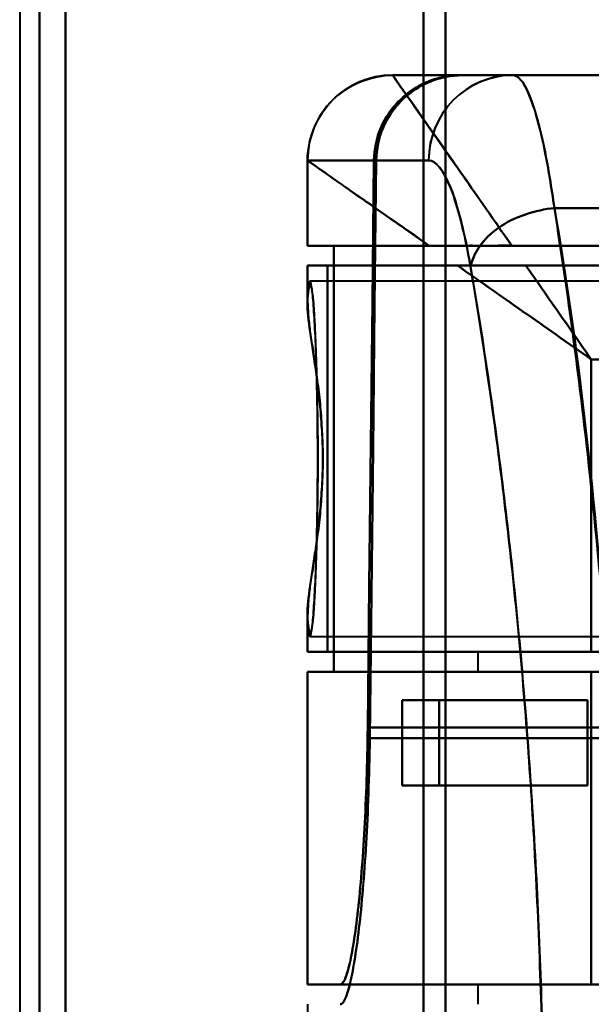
# Model space of a CAD drawing. Header units: millimetres. Extents: x -1087 to 1688, y -120 to 1010.
# Tile 13 of 86: x -573 to -553, y 246 to 280. Entities that reach past the tile are written whole.
import ezdxf

# ---------------------------------------------------------------- set-up
doc = ezdxf.new("R2010")
doc.units = ezdxf.units.MM
doc.layers.add('A-GENM', color=13, linetype='Continuous', lineweight=40)
doc.layers.add('G-IMPT', color=8, linetype='Continuous', lineweight=40)

# ---------------------------------------------------------------- blocks, each defined once
blk = doc.blocks.new('NEXA 700 CALQUES_dwg-751640-Arrière')
at = {"layer": 'G-IMPT'}
for p, q in [((-572.33, 198.998), (-572.33, 323.372)), ((-572.33, 323.372), (-572.33, 198.998)), ((-571.418, 198.407), (-571.418, 323.372)), ((-571.418, 323.372), (-571.418, 198.407)), ((-558.803, 198.998), (-558.803, 323.372)), ((-558.803, 323.372), (-558.803, 198.998)), ((-558.03, 323.372), (-558.03, 198.407)), ((-558.03, 198.407), (-558.03, 323.372)), ((-559.888, 278.372), (-559.891, 278.372)), ((-559.891, 278.372), (-559.888, 278.372)), ((-559.888, 278.372), (-559.891, 278.372)), ((-559.888, 278.372), (-557.496, 278.372)), ((-557.496, 278.372), (-559.888, 278.372)), ((-555.659, 278.372), (-557.412, 278.372)), ((-555.659, 278.372), (-557.412, 278.372)), ((-557.412, 278.372), (-555.659, 278.372)), ((-544.23, 278.372), (-555.659, 278.372)), ((-562.891, 275.372), (-562.891, 272.372)), ((-562.891, 275.372), (-562.887, 275.372)), ((-562.887, 275.372), (-562.891, 275.372)), ((-562.887, 275.372), (-560.55, 275.372)), ((-560.55, 275.372), (-562.887, 275.372)), ((-558.623, 275.372), (-560.468, 275.372)), ((-560.468, 275.372), (-558.623, 275.372)), ((-558.605, 272.372), (-562.891, 272.372)), ((-562.891, 272.372), (-558.605, 272.372)), ((-561.966, 272.372), (-562.887, 272.372)), ((-562.887, 272.372), (-561.966, 272.372)), ((-562.891, 271.672), (-562.891, 270.346)), ((-562.891, 271.672), (-557.606, 271.672)), ((-557.606, 271.672), (-562.891, 271.672)), ((-562.887, 271.672), (-562.182, 271.672)), ((-562.182, 271.672), (-562.887, 271.672)), ((-538.03, 271.122), (-562.801, 271.122)), ((-562.891, 259.398), (-562.891, 258.072)), ((-562.801, 258.622), (-538.03, 258.622)), ((-562.891, 258.072), (-552.891, 258.072)), ((-552.891, 258.072), (-562.891, 258.072)), ((-562.887, 258.072), (-562.182, 258.072)), ((-562.182, 258.072), (-562.887, 258.072)), ((-556.891, 258.072), (-556.891, 257.372)), ((-556.891, 258.072), (-552.891, 258.072)), ((-552.891, 258.072), (-556.891, 258.072)), ((-552.891, 258.072), (-548.891, 258.072)), ((-548.891, 258.072), (-552.891, 258.072)), ((-562.891, 257.372), (-562.891, 246.372)), ((-562.891, 257.372), (-552.891, 257.372)), ((-552.891, 257.372), (-562.891, 257.372)), ((-561.966, 257.372), (-562.887, 257.372)), ((-562.887, 257.372), (-561.966, 257.372)), ((-556.891, 257.372), (-552.891, 257.372)), ((-552.891, 257.372), (-556.891, 257.372)), ((-559.558, 256.372), (-558.25, 256.372)), ((-558.25, 256.372), (-559.558, 256.372)), ((-558.25, 253.372), (-559.558, 253.372)), ((-559.558, 253.372), (-558.25, 253.372)), ((-552.891, 246.372), (-562.891, 246.372)), ((-562.891, 246.372), (-552.891, 246.372)), ((-562.887, 246.372), (-561.739, 246.372)), ((-561.739, 246.372), (-562.887, 246.372)), ((-561.739, 246.372), (-543.53, 246.372)), ((-556.891, 246.372), (-556.891, 245.672)), ((-552.891, 246.372), (-556.891, 246.372)), ((-556.891, 246.372), (-552.891, 246.372)), ((-562.891, 245.672), (-562.891, 232.072))]:
    blk.add_line(p, q, dxfattribs=at)
at = {"layer": 'G-IMPT', "flags": 128}
for points in [[(-559.891, 278.372), (-554.718, 278.372), (-549.546, 278.372), (-544.373, 278.372), (-539.201, 278.372)], [(-539.201, 278.372), (-544.373, 278.372), (-549.546, 278.372), (-554.718, 278.372), (-559.891, 278.372)], [(-557.496, 278.372), (-558.924, 278.372), (-559.769, 278.372), (-559.888, 278.372)], [(-543.53, 278.372), (-547.022, 278.372), (-550.513, 278.372), (-554.004, 278.372), (-557.496, 278.372)], [(-557.496, 278.372), (-554.004, 278.372), (-550.513, 278.372), (-547.022, 278.372), (-543.53, 278.372)], [(-544.23, 278.372), (-547.526, 278.372), (-550.821, 278.372), (-554.117, 278.372), (-557.412, 278.372)], [(-557.412, 278.372), (-554.117, 278.372), (-550.821, 278.372), (-547.526, 278.372), (-544.23, 278.372)], [(-544.23, 278.372), (-547.088, 278.372), (-549.945, 278.372), (-552.802, 278.372), (-555.659, 278.372)], [(-555.659, 278.372), (-552.802, 278.372), (-549.945, 278.372), (-547.088, 278.372), (-544.23, 278.372)], [(-562.887, 275.372), (-562.887, 274.622), (-562.887, 273.872), (-562.887, 273.122), (-562.887, 272.372)], [(-562.887, 272.372), (-562.887, 273.122), (-562.887, 273.872), (-562.887, 274.622), (-562.887, 275.372)], [(-560.768, 255.417), (-560.714, 260.407), (-560.66, 265.396), (-560.605, 270.385), (-560.55, 275.372)], [(-560.55, 275.372), (-560.605, 270.385), (-560.66, 265.396), (-560.714, 260.407), (-560.768, 255.417)], [(-560.468, 275.372), (-560.525, 270.289), (-560.582, 265.205), (-560.638, 260.12), (-560.694, 255.034)], [(-560.694, 255.034), (-560.638, 260.12), (-560.582, 265.205), (-560.525, 270.289), (-560.468, 275.372)], [(-544.23, 273.694), (-546.721, 273.694), (-549.212, 273.694), (-551.703, 273.694), (-554.194, 273.694)], [(-554.194, 273.694), (-551.703, 273.694), (-549.212, 273.694), (-546.721, 273.694), (-544.23, 273.694)], [(-561.966, 257.372), (-561.966, 261.122), (-561.966, 264.872), (-561.966, 268.622), (-561.966, 272.372)], [(-561.966, 272.372), (-556.232, 272.372), (-550.498, 272.372), (-544.764, 272.372), (-539.03, 272.372)], [(-561.966, 272.372), (-561.966, 268.622), (-561.966, 264.872), (-561.966, 261.122), (-561.966, 257.372)], [(-539.03, 272.372), (-544.764, 272.372), (-550.498, 272.372), (-556.232, 272.372), (-561.966, 272.372)], [(-555.691, 272.372), (-553.43, 272.372), (-551.168, 272.372), (-548.907, 272.372), (-546.645, 272.372)], [(-546.645, 272.372), (-548.907, 272.372), (-551.168, 272.372), (-553.43, 272.372), (-555.691, 272.372)], [(-562.887, 271.672), (-562.887, 271.379), (-562.887, 271.085), (-562.887, 270.792), (-562.887, 270.499)], [(-562.887, 270.499), (-562.887, 270.792), (-562.887, 271.085), (-562.887, 271.379), (-562.887, 271.672)], [(-562.182, 258.072), (-562.182, 261.472), (-562.182, 264.872), (-562.182, 268.272), (-562.182, 271.672)], [(-533.03, 271.672), (-540.318, 271.672), (-547.606, 271.672), (-554.894, 271.672), (-562.182, 271.672)], [(-562.182, 271.672), (-562.182, 268.272), (-562.182, 264.872), (-562.182, 261.472), (-562.182, 258.072)], [(-562.182, 271.672), (-554.894, 271.672), (-547.606, 271.672), (-540.318, 271.672), (-533.03, 271.672)], [(-555.201, 271.672), (-549.658, 271.672), (-544.116, 271.672), (-538.573, 271.672), (-533.03, 271.672)], [(-533.03, 271.672), (-538.573, 271.672), (-544.116, 271.672), (-549.658, 271.672), (-555.201, 271.672)], [(-552.891, 258.072), (-552.891, 260.647), (-552.891, 263.222), (-552.891, 265.797), (-552.891, 268.372)], [(-552.891, 268.372), (-547.926, 268.372), (-542.961, 268.372), (-537.996, 268.372), (-533.03, 268.372)], [(-552.891, 268.372), (-552.891, 265.797), (-552.891, 263.222), (-552.891, 260.647), (-552.891, 258.072)], [(-533.03, 268.372), (-537.996, 268.372), (-542.961, 268.372), (-547.926, 268.372), (-552.891, 268.372)], [(-562.887, 259.246), (-562.887, 258.953), (-562.887, 258.659), (-562.887, 258.366), (-562.887, 258.072)], [(-562.887, 258.072), (-562.887, 258.366), (-562.887, 258.659), (-562.887, 258.953), (-562.887, 259.246)], [(-535.53, 258.072), (-542.193, 258.072), (-548.856, 258.072), (-555.519, 258.072), (-562.182, 258.072)], [(-562.182, 258.072), (-555.519, 258.072), (-548.856, 258.072), (-542.193, 258.072), (-535.53, 258.072)], [(-562.887, 246.372), (-562.887, 249.122), (-562.887, 251.872), (-562.887, 254.622), (-562.887, 257.372)], [(-562.887, 257.372), (-562.887, 254.622), (-562.887, 251.872), (-562.887, 249.122), (-562.887, 246.372)], [(-539.03, 257.372), (-544.764, 257.372), (-550.498, 257.372), (-556.232, 257.372), (-561.966, 257.372)], [(-561.966, 257.372), (-556.232, 257.372), (-550.498, 257.372), (-544.764, 257.372), (-539.03, 257.372)], [(-552.891, 246.372), (-552.891, 249.122), (-552.891, 251.872), (-552.891, 254.622), (-552.891, 257.372)], [(-552.891, 257.372), (-552.43, 257.372), (-551.968, 257.372), (-551.507, 257.372), (-551.046, 257.372)], [(-552.891, 257.372), (-552.891, 254.622), (-552.891, 251.872), (-552.891, 249.122), (-552.891, 246.372)], [(-552.891, 257.372), (-552.891, 254.622), (-552.891, 251.872), (-552.891, 249.122), (-552.891, 246.372)], [(-551.046, 257.372), (-551.507, 257.372), (-551.968, 257.372), (-552.43, 257.372), (-552.891, 257.372)], [(-552.891, 246.372), (-552.891, 249.122), (-552.891, 251.872), (-552.891, 254.622), (-552.891, 257.372)], [(-552.891, 246.372), (-552.891, 249.122), (-552.891, 251.872), (-552.891, 254.622), (-552.891, 257.372)], [(-552.891, 257.372), (-552.891, 254.622), (-552.891, 251.872), (-552.891, 249.122), (-552.891, 246.372)], [(-559.558, 256.372), (-557.926, 256.372), (-556.294, 256.372), (-554.662, 256.372), (-553.03, 256.372)], [(-559.558, 256.372), (-559.558, 255.622), (-559.558, 254.872), (-559.558, 254.122), (-559.558, 253.372)], [(-553.03, 256.372), (-554.662, 256.372), (-556.294, 256.372), (-557.926, 256.372), (-559.558, 256.372)], [(-559.558, 253.372), (-559.558, 254.122), (-559.558, 254.872), (-559.558, 255.622), (-559.558, 256.372)], [(-553.03, 256.372), (-554.335, 256.372), (-555.64, 256.372), (-556.945, 256.372), (-558.25, 256.372)], [(-558.25, 253.372), (-558.25, 254.122), (-558.25, 254.872), (-558.25, 255.622), (-558.25, 256.372)], [(-558.25, 256.372), (-556.945, 256.372), (-555.64, 256.372), (-554.335, 256.372), (-553.03, 256.372)], [(-558.25, 256.372), (-558.25, 255.622), (-558.25, 254.872), (-558.25, 254.122), (-558.25, 253.372)], [(-553.03, 253.372), (-553.03, 254.122), (-553.03, 254.872), (-553.03, 255.622), (-553.03, 256.372)], [(-553.03, 256.372), (-553.03, 255.622), (-553.03, 254.872), (-553.03, 254.122), (-553.03, 253.372)], [(-553.03, 253.372), (-553.03, 254.122), (-553.03, 254.872), (-553.03, 255.622), (-553.03, 256.372)], [(-553.03, 256.372), (-553.03, 255.622), (-553.03, 254.872), (-553.03, 254.122), (-553.03, 253.372)], [(-543.53, 255.417), (-547.84, 255.417), (-552.149, 255.417), (-556.459, 255.417), (-560.768, 255.417)], [(-560.768, 255.417), (-556.459, 255.417), (-552.149, 255.417), (-547.84, 255.417), (-543.53, 255.417)], [(-543.53, 255.034), (-547.821, 255.034), (-552.112, 255.034), (-556.403, 255.034), (-560.694, 255.034)], [(-560.694, 255.034), (-556.403, 255.034), (-552.112, 255.034), (-547.821, 255.034), (-543.53, 255.034)], [(-559.558, 253.372), (-557.926, 253.372), (-556.294, 253.372), (-554.662, 253.372), (-553.03, 253.372)], [(-553.03, 253.372), (-554.662, 253.372), (-556.294, 253.372), (-557.926, 253.372), (-559.558, 253.372)], [(-558.25, 253.372), (-556.945, 253.372), (-555.64, 253.372), (-554.335, 253.372), (-553.03, 253.372)], [(-553.03, 253.372), (-554.335, 253.372), (-555.64, 253.372), (-556.945, 253.372), (-558.25, 253.372)], [(-543.53, 246.372), (-548.083, 246.372), (-552.635, 246.372), (-557.187, 246.372), (-561.739, 246.372)], [(-561.739, 246.372), (-557.187, 246.372), (-552.635, 246.372), (-548.083, 246.372), (-543.53, 246.372)]]:
    blk.add_lwpolyline(points, dxfattribs=at)
at = {"layer": 'G-IMPT'}
blk.add_arc((-559.891, 275.372), 3, 90, 180, dxfattribs=at)
for centre, ratio in [((-559.888, 275.372), 0.999612), ((-559.888, 275.372), 0.999612), ((-555.659, 275.372), 0.988057)]:
    blk.add_ellipse(centre, major_axis=(0, 3), ratio=ratio, start_param=0, end_param=1.570796, dxfattribs=at)
for points in [[(-562.891, 275.372), (-562.891, 275.726), (-562.738, 276.5), (-562.079, 277.561), (-561.019, 278.22), (-560.245, 278.372), (-559.891, 278.372)], [(-557.496, 278.372), (-557.703, 278.369), (-558.105, 278.327), (-558.658, 278.164), (-559.189, 277.88), (-559.655, 277.509), (-560.034, 277.051), (-560.326, 276.527), (-560.498, 275.978), (-560.544, 275.579), (-560.55, 275.372)], [(-560.55, 275.372), (-560.545, 275.766), (-560.378, 276.553), (-559.695, 277.55), (-558.684, 278.216), (-557.892, 278.372), (-557.496, 278.372)], [(-557.412, 278.372), (-557.809, 278.372), (-558.601, 278.216), (-559.612, 277.55), (-560.296, 276.554), (-560.463, 275.767), (-560.468, 275.372)], [(-560.468, 275.372), (-560.462, 275.579), (-560.415, 275.978), (-560.244, 276.527), (-559.952, 277.051), (-559.572, 277.509), (-559.106, 277.88), (-558.575, 278.164), (-558.022, 278.327), (-557.62, 278.369), (-557.412, 278.372)], [(-559.891, 278.372), (-559.891, 278.372), (-559.694, 278.09), (-558.83, 276.857), (-557.471, 274.916), (-556.311, 273.258), (-555.691, 272.372)], [(-555.659, 278.372), (-556.009, 278.372), (-556.773, 278.22), (-557.821, 277.561), (-558.473, 276.5), (-558.623, 275.726), (-558.623, 275.372)], [(-555.659, 278.372), (-555.53, 278.372), (-555.273, 278.164), (-554.884, 277.242), (-554.516, 275.765), (-554.297, 274.434), (-554.194, 273.694)], [(-554.194, 273.694), (-554.295, 274.432), (-554.519, 275.777), (-554.883, 277.241), (-555.272, 278.157), (-555.533, 278.372), (-555.659, 278.372)], [(-562.891, 275.372), (-562.891, 275.368), (-562.697, 275.233), (-561.841, 274.632), (-560.469, 273.675), (-559.264, 272.841), (-558.605, 272.372)], [(-558.623, 275.372), (-558.369, 275.373), (-557.833, 274.702), (-557.351, 272.815), (-557.146, 271.63)], [(-557.146, 271.63), (-557.356, 272.836), (-557.832, 274.695), (-558.364, 275.366), (-558.623, 275.372)], [(-557.146, 271.63), (-557.103, 271.859), (-556.886, 272.352), (-556.209, 273.039), (-555.227, 273.513), (-554.521, 273.665), (-554.194, 273.694)], [(-554.194, 273.694), (-554.521, 273.665), (-555.227, 273.513), (-556.209, 273.039), (-556.886, 272.352), (-557.103, 271.859), (-557.146, 271.63)], [(-554.194, 273.694), (-553.363, 269.009), (-552.129, 257.89), (-551.336, 238.422), (-552.266, 219.067), (-553.545, 208.218), (-554.389, 203.694)], [(-555.201, 271.672), (-555.621, 271.672), (-556.454, 271.672), (-557.235, 271.672), (-557.606, 271.672)], [(-552.891, 268.372), (-553.088, 268.653), (-553.479, 269.213), (-554.064, 270.048), (-554.64, 270.871), (-555.015, 271.408), (-555.201, 271.672)]]:
    blk.add_open_spline(points, degree=3, dxfattribs=at)
for points, knots in [([(-555.691, 272.372), (-556.323, 273.258), (-557.173, 274.501), (-558.143, 275.887), (-558.762, 276.768), (-559.257, 277.474), (-559.747, 278.161), (-559.888, 278.372), (-559.891, 278.372)], [0, 0, 0, 0, 0.25, 0.375, 0.5, 0.625, 0.75, 1, 1, 1, 1]), ([(-558.605, 272.372), (-559.264, 272.833), (-560.469, 273.677), (-562.299, 274.958), (-562.891, 275.372), (-562.891, 275.372)], [0, 0, 0, 0, 0.25, 0.5, 1, 1, 1, 1]), ([(-554.389, 203.694), (-554.005, 205.964), (-553.456, 209.699), (-552.83, 215.159), (-552.28, 221.025), (-551.79, 228.686), (-551.558, 238.46), (-551.718, 248.119), (-552.166, 255.996), (-552.674, 261.859), (-553.281, 267.531), (-553.817, 271.359), (-554.194, 273.694)], [0, 0, 0, 0, 0.125, 0.1875, 0.25, 0.375, 0.5, 0.625, 0.75, 0.8125, 0.875, 1, 1, 1, 1]), ([(-555.691, 272.372), (-555.946, 272.376), (-556.274, 272.372), (-556.657, 272.371), (-556.846, 272.372), (-557.033, 272.373), (-557.219, 272.373), (-557.403, 272.372), (-557.644, 272.373), (-558.056, 272.373), (-558.394, 272.37), (-558.605, 272.372)], [0, 0, 0, 0, 0.25, 0.3125, 0.375, 0.4375, 0.5, 0.5625, 0.625, 0.75, 1, 1, 1, 1]), ([(-558.605, 272.372), (-558.176, 272.372), (-557.479, 272.372), (-556.467, 272.372), (-555.952, 272.372), (-555.691, 272.372)], [0, 0, 0, 0, 0.5, 0.75, 1, 1, 1, 1]), ([(-557.606, 271.672), (-557.423, 271.67), (-557.136, 271.672), (-556.743, 271.672), (-556.441, 271.673), (-556.136, 271.672), (-555.725, 271.672), (-555.407, 271.675), (-555.201, 271.672)], [0, 0, 0, 0, 0.25, 0.375, 0.5, 0.625, 0.75, 1, 1, 1, 1]), ([(-557.606, 271.672), (-556.884, 271.164), (-555.731, 270.36), (-554.119, 269.231), (-553.3, 268.66), (-552.891, 268.372)], [0, 0, 0, 0, 0.5, 0.75, 1, 1, 1, 1]), ([(-552.891, 268.372), (-553.3, 268.659), (-554.118, 269.231), (-555.73, 270.359), (-556.884, 271.167), (-557.606, 271.672)], [0, 0, 0, 0, 0.25, 0.5, 1, 1, 1, 1]), ([(-557.146, 271.63), (-556.767, 269.44), (-556.228, 265.849), (-555.616, 260.524), (-555.103, 255.015), (-554.65, 247.601), (-554.488, 238.506), (-554.723, 229.303), (-555.219, 222.094), (-555.774, 216.585), (-556.404, 211.46), (-556.957, 207.957), (-557.343, 205.83)], [0, 0, 0, 0, 0.125, 0.1875, 0.25, 0.375, 0.5, 0.625, 0.75, 0.8125, 0.875, 1, 1, 1, 1]), ([(-557.343, 205.83), (-556.944, 208.078), (-556.385, 211.625), (-555.759, 216.719), (-555.359, 220.694), (-555.028, 224.933), (-554.773, 229.411), (-554.606, 233.988), (-554.537, 238.486), (-554.573, 242.992), (-554.706, 247.591), (-554.929, 252.107), (-555.231, 256.398), (-555.608, 260.442), (-556.207, 265.647), (-556.752, 269.301), (-557.146, 271.63)], [0, 0, 0, 0, 0.125, 0.1875, 0.25, 0.3125, 0.375, 0.4375, 0.5, 0.5625, 0.625, 0.6875, 0.75, 0.8125, 0.875, 1, 1, 1, 1]), ([(-555.201, 271.672), (-554.83, 271.143), (-554.258, 270.326), (-553.479, 269.213), (-553.087, 268.653), (-552.891, 268.372)], [0, 0, 0, 0, 0.5, 0.75, 1, 1, 1, 1]), ([(-562.528, 264.872), (-562.53, 265.404), (-562.538, 266.464), (-562.565, 267.944), (-562.612, 269.21), (-562.668, 270.21), (-562.729, 270.892), (-562.812, 271.278), (-562.858, 270.954), (-562.887, 270.499)], [0, 0, 0, 0, 0.125, 0.25, 0.375, 0.5, 0.625, 0.75, 1, 1, 1, 1]), ([(-562.887, 270.499), (-562.869, 270.676), (-562.833, 270.928), (-562.785, 270.985), (-562.748, 270.876), (-562.72, 270.717), (-562.698, 270.521), (-562.681, 270.325), (-562.669, 270.161), (-562.656, 269.967), (-562.639, 269.66), (-562.61, 269.014), (-562.579, 268.082), (-562.554, 267.072), (-562.54, 266.307), (-562.53, 265.555), (-562.527, 264.872), (-562.53, 264.19), (-562.54, 263.438), (-562.554, 262.673), (-562.579, 261.663), (-562.61, 260.731), (-562.639, 260.085), (-562.656, 259.777), (-562.669, 259.584), (-562.681, 259.42), (-562.698, 259.223), (-562.72, 259.027), (-562.748, 258.868), (-562.785, 258.76), (-562.833, 258.817), (-562.869, 259.069), (-562.887, 259.246)], [0, 0, 0, 0, 0.0625, 0.125, 0.15625, 0.1875, 0.21875, 0.234375, 0.25, 0.265625, 0.28125, 0.3125, 0.375, 0.40625, 0.4375, 0.46875, 0.5, 0.53125, 0.5625, 0.59375, 0.625, 0.6875, 0.71875, 0.734375, 0.75, 0.765625, 0.78125, 0.8125, 0.84375, 0.875, 0.9375, 1, 1, 1, 1]), ([(-562.887, 259.246), (-562.903, 259.54), (-562.854, 260.046), (-562.73, 260.855), (-562.627, 261.519), (-562.524, 262.281), (-562.431, 263.133), (-562.365, 264.02), (-562.34, 264.874), (-562.365, 265.726), (-562.453, 266.91), (-562.593, 268.006), (-562.73, 268.889), (-562.854, 269.698), (-562.903, 270.204), (-562.887, 270.499)], [0, 0, 0, 0, 0.125, 0.1875, 0.25, 0.3125, 0.375, 0.4375, 0.5, 0.5625, 0.625, 0.75, 0.8125, 0.875, 1, 1, 1, 1]), ([(-562.887, 270.499), (-562.887, 270.37), (-562.879, 270.15), (-562.851, 269.807), (-562.824, 269.526), (-562.784, 269.226), (-562.733, 268.909), (-562.678, 268.572), (-562.626, 268.214), (-562.575, 267.832), (-562.501, 267.297), (-562.437, 266.735), (-562.397, 266.168), (-562.365, 265.594), (-562.352, 265.16), (-562.348, 264.872)], [0, 0, 0, 0, 0.125, 0.1875, 0.25, 0.3125, 0.375, 0.4375, 0.5, 0.5625, 0.625, 0.75, 0.8125, 0.875, 1, 1, 1, 1]), ([(-562.348, 264.872), (-562.352, 264.585), (-562.365, 264.151), (-562.397, 263.576), (-562.437, 263.009), (-562.501, 262.447), (-562.575, 261.912), (-562.627, 261.53), (-562.678, 261.172), (-562.733, 260.835), (-562.784, 260.518), (-562.824, 260.219), (-562.851, 259.938), (-562.879, 259.595), (-562.887, 259.375), (-562.887, 259.246)], [0, 0, 0, 0, 0.125, 0.1875, 0.25, 0.375, 0.4375, 0.5, 0.5625, 0.625, 0.6875, 0.75, 0.8125, 0.875, 1, 1, 1, 1]), ([(-562.887, 259.246), (-562.858, 258.791), (-562.812, 258.467), (-562.729, 258.852), (-562.668, 259.535), (-562.612, 260.535), (-562.565, 261.801), (-562.538, 263.281), (-562.53, 264.34), (-562.528, 264.872)], [0, 0, 0, 0, 0.25, 0.375, 0.5, 0.625, 0.75, 0.875, 1, 1, 1, 1]), ([(-560.768, 255.417), (-560.786, 254.168), (-560.84, 252.345), (-560.981, 250.277), (-561.11, 248.931), (-561.259, 247.81), (-561.475, 246.71), (-561.631, 246.372), (-561.739, 246.372)], [0, 0, 0, 0, 0.25, 0.375, 0.5, 0.625, 0.75, 1, 1, 1, 1]), ([(-561.739, 246.372), (-561.686, 246.378), (-561.578, 246.497), (-561.421, 246.979), (-561.26, 247.821), (-561.11, 248.929), (-560.981, 250.277), (-560.841, 252.356), (-560.785, 254.12), (-560.768, 255.417)], [0, 0, 0, 0, 0.125, 0.25, 0.375, 0.5, 0.625, 0.75, 1, 1, 1, 1]), ([(-560.694, 255.034), (-560.716, 253.677), (-560.782, 251.837), (-560.935, 249.691), (-561.119, 247.848), (-561.349, 246.463), (-561.571, 245.799), (-561.683, 245.678), (-561.739, 245.672)], [0, 0, 0, 0, 0.25, 0.375, 0.5, 0.75, 0.875, 1, 1, 1, 1]), ([(-561.739, 245.672), (-561.626, 245.672), (-561.462, 246.018), (-561.233, 247.15), (-561.073, 248.308), (-560.935, 249.693), (-560.781, 251.825), (-560.718, 253.724), (-560.694, 255.034)], [0, 0, 0, 0, 0.25, 0.375, 0.5, 0.625, 0.75, 1, 1, 1, 1])]:
    blk.add_open_spline(points, degree=3, knots=knots, dxfattribs=at)
blk = doc.blocks.new('Souche connecteur circulaire R23 - Souche connecteur circulaire R23-751695-Arrière')
at = {"layer": 'A-GENM'}
blk.add_line((-573.03, 323), (-573.03, 198), dxfattribs=at)

msp = doc.modelspace()

# ---------------------------------------------------------------- linework, layer by layer
at = {"color": 1, "lineweight": 30}
msp.add_line((-573.03, 198), (-573.03, 448), dxfattribs=at)
at = {"color": 94, "lineweight": 30}
msp.add_line((-573.03, 448), (-573.03, 198), dxfattribs=at)

# ---------------------------------------------------------------- block references
at = {"layer": 'A-GENM'}
msp.add_blockref('Souche connecteur circulaire R23 - Souche connecteur circulaire R23-751695-Arrière', (0, 0), dxfattribs=at)
at = {"layer": 'G-IMPT'}
msp.add_blockref('NEXA 700 CALQUES_dwg-751640-Arrière', (0, 0), dxfattribs=at)

doc.saveas('drawing.dxf')
